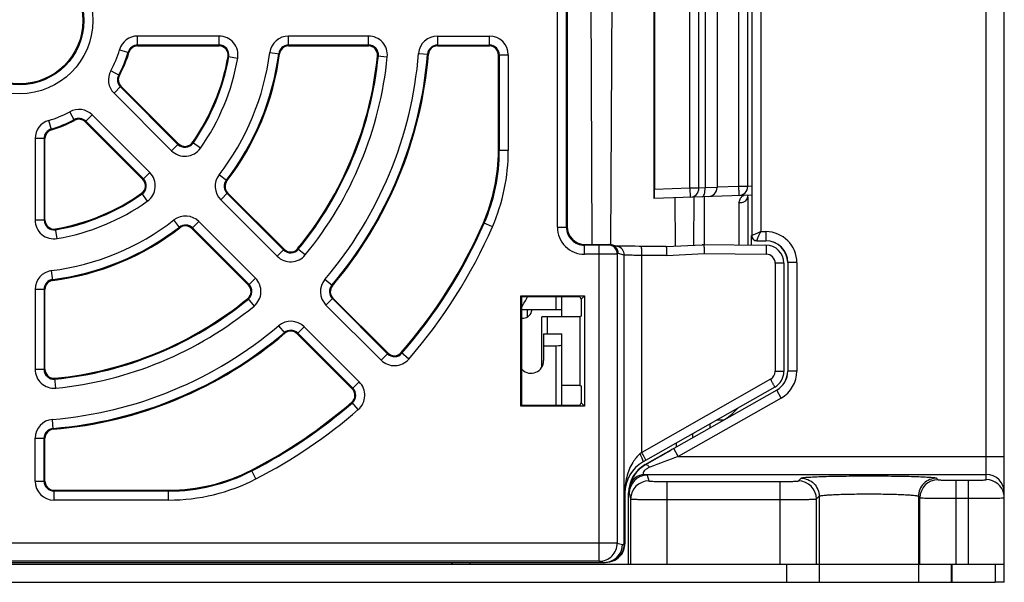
# Model space of a CAD drawing. Header units: millimetres. Extents: x 0 to 1132, y 0 to 772.
# Tile 7 of 39: x 146 to 200, y 277 to 309. Entities that reach past the tile are written whole.
import ezdxf

# ---------------------------------------------------------------- set-up
doc = ezdxf.new("R2010")
doc.units = ezdxf.units.MM
doc.header["$LTSCALE"] = 60.775
doc.layers.add('03_ALL_AXES', color=7, linetype='CONTINUOUS')
doc.layers.add('07_ALL_FEATURES', color=7, linetype='CONTINUOUS')

msp = doc.modelspace()

# ---------------------------------------------------------------- linework, layer by layer
at = {"layer": '03_ALL_AXES', "linetype": 'Continuous'}
for p, q in [((184.451, 317.837), (184.451, 299.258)), ((184.455, 286.398), (184.82, 286.398))]:
    msp.add_line(p, q, dxfattribs=at)
at = {"layer": '07_ALL_FEATURES', "linetype": 'Continuous'}
for p, q in [((200.351, 277.398), (200.351, 339.677)), ((199.351, 283.082), (199.351, 338.711)), ((178.573, 296.083), (178.704, 321.037)), ((177.399, 320.998), (177.529, 296.098)), ((186.369, 320.498), (186.369, 296.598)), ((175.616, 297.062), (175.616, 320.033)), ((176.116, 297.062), (176.116, 320.033)), ((176.151, 319.998), (176.151, 297.097)), ((186.869, 320.28), (186.869, 296.815)), ((180.951, 318.442), (180.951, 298.653)), ((180.995, 317.94), (180.995, 299.155)), ((182.951, 299.224), (182.951, 317.872)), ((183.451, 299.224), (183.451, 317.872)), ((183.785, 317.848), (183.785, 299.247)), ((185.66, 299.318), (185.66, 317.777)), ((186.151, 299.318), (186.151, 317.777)), ((156.889, 307.643), (152.38, 307.643)), ((152.38, 307.098), (152.38, 307.643)), ((156.889, 307.098), (156.889, 307.643)), ((165.158, 307.643), (160.73, 307.643)), ((160.73, 307.098), (160.73, 307.643)), ((165.158, 307.098), (165.158, 307.643)), ((168.973, 307.643), (171.851, 307.643)), ((168.973, 307.643), (168.973, 307.098)), ((171.851, 307.098), (171.851, 307.643)), ((151.376, 306.89), (151.9, 306.737)), ((156.889, 307.145), (152.38, 307.145)), ((152.38, 307.098), (156.889, 307.098)), ((165.158, 307.145), (160.73, 307.145)), ((160.73, 307.098), (165.158, 307.098)), ((168.973, 307.145), (171.851, 307.145)), ((168.973, 307.098), (171.851, 307.098)), ((157.382, 306.513), (157.919, 306.42)), ((159.693, 306.73), (160.234, 306.661)), ((165.656, 306.549), (166.199, 306.495)), ((167.931, 306.683), (168.475, 306.638)), ((172.351, 306.598), (172.897, 306.598)), ((172.351, 301.304), (172.351, 306.598)), ((172.399, 306.598), (172.399, 301.304)), ((172.897, 306.598), (172.897, 301.304)), ((151.373, 305.465), (150.895, 305.728)), ((151.458, 304.871), (151.072, 304.485)), ((151.424, 304.837), (154.612, 301.649)), ((154.646, 301.683), (151.458, 304.871)), ((151.072, 304.485), (154.26, 301.297)), ((148.884, 302.975), (148.621, 303.454)), ((149.478, 302.891), (149.864, 303.277)), ((153.052, 300.089), (149.864, 303.277)), ((147.611, 302.448), (147.459, 302.972)), ((149.478, 302.891), (152.666, 299.703)), ((152.7, 299.736), (149.512, 302.924)), ((147.251, 301.968), (146.706, 301.968)), ((146.706, 301.968), (146.706, 297.46)), ((147.204, 301.968), (147.204, 297.46)), ((147.251, 297.46), (147.251, 301.968)), ((154.26, 301.297), (154.646, 301.683)), ((155.854, 301.433), (155.408, 301.748)), ((172.897, 301.304), (172.351, 301.304)), ((152.666, 299.703), (153.052, 300.089)), ((157.32, 299.626), (156.889, 299.96)), ((182.951, 299.224), (180.995, 299.155)), ((183.451, 299.224), (182.951, 299.224)), ((182.951, 299.224), (182.969, 298.724)), ((183.785, 299.247), (183.451, 299.224)), ((184.451, 299.258), (183.785, 299.247)), ((185.66, 299.318), (184.451, 299.276)), ((186.151, 299.318), (185.66, 299.318)), ((186.351, 299.332), (186.151, 299.318)), ((152.601, 298.941), (152.916, 298.495)), ((157.362, 298.966), (156.976, 298.58)), ((157.329, 298.933), (160.459, 295.802)), ((160.493, 295.836), (157.362, 298.966)), ((186.351, 298.842), (180.951, 298.653)), ((182.115, 298.694), (182.129, 296.024)), ((183.173, 296.072), (183.187, 298.723)), ((186.145, 298.694), (186.157, 298.745)), ((186.151, 298.721), (186.151, 296.076)), ((186.157, 298.745), (186.179, 298.826)), ((186.179, 298.826), (186.182, 298.836)), ((156.976, 298.58), (160.107, 295.45)), ((146.706, 297.46), (147.251, 297.46)), ((154.723, 297.028), (154.389, 297.46)), ((155.382, 296.986), (155.768, 297.372)), ((158.899, 294.241), (155.768, 297.372)), ((172.018, 297.089), (171.518, 297.307)), ((175.616, 297.062), (176.116, 297.062)), ((176.116, 297.062), (176.151, 297.097)), ((147.929, 296.429), (147.836, 296.967)), ((155.382, 296.986), (158.513, 293.856)), ((158.547, 293.889), (155.416, 297.02)), ((186.36, 296.074), (186.36, 296.598)), ((186.869, 296.815), (187.151, 296.815)), ((187.151, 296.815), (187.151, 296.315)), ((177.116, 296.062), (177.151, 296.098)), ((177.932, 296.062), (177.116, 296.062)), ((177.116, 295.563), (177.116, 296.062)), ((177.151, 296.098), (178.484, 296.098)), ((177.932, 278.567), (177.932, 296.062)), ((178.484, 296.098), (178.431, 296.071)), ((178.941, 295.999), (178.605, 296.083)), ((178.9, 296.01), (178.894, 296.01)), ((178.931, 296.009), (178.9, 296.01)), ((178.971, 296.009), (178.931, 296.009)), ((179.048, 296.007), (178.971, 296.009)), ((179.145, 296.006), (179.048, 296.007)), ((179.262, 296.005), (179.145, 296.006)), ((179.4, 296.004), (179.262, 296.005)), ((179.557, 296.003), (179.4, 296.004)), ((179.733, 296.002), (179.557, 296.003)), ((179.925, 296.002), (179.733, 296.002)), ((180.131, 296.001), (179.925, 296.002)), ((181.635, 296.001), (180.131, 296.001)), ((181.635, 296.001), (183.639, 296.093)), ((183.635, 296.098), (187.16, 296.067)), ((186.651, 296.315), (187.151, 296.315)), ((160.107, 295.45), (160.493, 295.836)), ((161.655, 295.526), (161.233, 295.872)), ((177.932, 295.563), (177.116, 295.563)), ((178.984, 295.597), (178.931, 295.571)), ((178.931, 295.571), (178.931, 279.567)), ((179.319, 295.514), (178.984, 295.597)), ((179.319, 279.525), (179.319, 295.514)), ((181.663, 295.501), (180.283, 295.501)), ((180.283, 284.592), (180.283, 295.501)), ((181.663, 295.501), (183.741, 295.597)), ((183.741, 295.597), (187.173, 295.567)), ((188.151, 295.067), (187.669, 295.067)), ((187.669, 295.067), (187.669, 289.079)), ((188.151, 295.067), (188.151, 289.079)), ((188.869, 295.098), (188.369, 295.098)), ((188.369, 295.098), (188.369, 289.096)), ((188.869, 295.098), (188.869, 289.096)), ((147.688, 294.114), (147.619, 294.656)), ((158.513, 293.856), (158.899, 294.241)), ((163.163, 293.815), (162.747, 294.168)), ((147.251, 293.618), (146.706, 293.618)), ((146.706, 293.618), (146.706, 289.191)), ((147.204, 293.618), (147.204, 289.191)), ((147.251, 289.191), (147.251, 293.618)), ((173.596, 293.252), (177.106, 293.252)), ((173.64, 293.209), (173.596, 293.252)), ((173.596, 287.143), (173.596, 293.252)), ((177.106, 293.252), (176.922, 293.068)), ((177.106, 293.252), (177.106, 287.143)), ((158.477, 293.116), (158.823, 292.694)), ((162.805, 292.752), (163.191, 293.138)), ((165.854, 289.703), (162.805, 292.752)), ((166.206, 290.055), (163.157, 293.104)), ((166.24, 290.089), (163.191, 293.138)), ((176.851, 293.209), (173.64, 293.209)), ((173.64, 287.186), (173.64, 293.209)), ((175.551, 292.498), (175.551, 293.209)), ((175.851, 292.092), (175.851, 293.209)), ((176.851, 293.209), (176.922, 293.068)), ((176.922, 293.068), (176.922, 292.127)), ((173.64, 292.498), (175.851, 292.498)), ((173.952, 292.087), (173.955, 292.498)), ((174.187, 292.397), (174.213, 292.498)), ((176.922, 292.127), (176.851, 292.092)), ((160.181, 291.602), (160.534, 291.186)), ((174.759, 289.327), (174.759, 292.089)), ((176.851, 292.092), (175.059, 292.092)), ((175.059, 291.148), (175.059, 292.092)), ((176.851, 292.092), (176.851, 288.303)), ((161.597, 291.544), (161.211, 291.158)), ((161.211, 291.158), (164.26, 288.109)), ((161.245, 291.191), (164.294, 288.142)), ((161.597, 291.544), (164.646, 288.494)), ((174.851, 291.148), (175.851, 291.148)), ((174.851, 291.148), (174.851, 289.673)), ((175.851, 287.186), (175.851, 291.148)), ((174.851, 290.498), (175.551, 290.498)), ((175.551, 287.186), (175.551, 290.498)), ((165.854, 289.703), (166.24, 290.089)), ((167.382, 289.756), (166.971, 290.114)), ((146.706, 289.191), (147.251, 289.191)), ((173.64, 289.194), (173.656, 289.178)), ((188.151, 289.079), (187.669, 289.079)), ((188.869, 289.096), (188.369, 289.096)), ((147.854, 288.15), (147.8, 288.693)), ((164.26, 288.109), (164.646, 288.494)), ((187.416, 288.645), (180.283, 284.592)), ((176.851, 288.303), (175.851, 288.303)), ((176.851, 288.303), (176.922, 288.268)), ((176.922, 288.268), (176.922, 287.327)), ((187.645, 288.21), (180.363, 284.073)), ((187.753, 288.037), (182.051, 284.798)), ((188, 287.603), (187.753, 288.037)), ((164.593, 286.966), (164.235, 287.378)), ((176.851, 287.186), (176.922, 287.327)), ((176.922, 287.327), (177.106, 287.143)), ((188, 287.603), (182.298, 284.363)), ((173.64, 287.186), (173.596, 287.143)), ((177.106, 287.143), (173.596, 287.143)), ((176.851, 287.186), (173.64, 287.186)), ((147.71, 285.874), (147.666, 286.418)), ((184.045, 286.165), (184.047, 285.95)), ((183.118, 285.422), (183.119, 285.638)), ((146.706, 285.375), (147.251, 285.375)), ((146.706, 282.998), (146.706, 285.375)), ((147.204, 282.998), (147.204, 285.375)), ((147.251, 282.998), (147.251, 285.375)), ((182.186, 285.108), (182.188, 284.893)), ((180.283, 284.592), (180.183, 284.507)), ((180.464, 283.914), (182.044, 284.812)), ((182.298, 284.363), (182.051, 284.798)), ((180.565, 283.951), (180.482, 283.903)), ((180.615, 283.979), (180.565, 283.951)), ((180.841, 284.108), (180.615, 283.979)), ((181.272, 284.354), (180.841, 284.108)), ((182.298, 284.363), (200.351, 284.363)), ((158.929, 283.124), (158.679, 283.609)), ((180.464, 283.914), (180.482, 283.903)), ((146.706, 282.998), (147.251, 282.998)), ((180.416, 283.364), (199.351, 283.364)), ((180.59, 283.327), (180.669, 283.012)), ((181.669, 282.977), (187.952, 282.977)), ((181.669, 282.977), (181.669, 278.398)), ((187.952, 278.398), (187.952, 282.977)), ((188.951, 283.011), (189.101, 283.161)), ((196.601, 283.161), (196.682, 283.081)), ((197.681, 283.047), (198.351, 283.047)), ((197.681, 278.398), (197.681, 283.047)), ((198.351, 283.047), (198.351, 278.398)), ((147.751, 282.498), (154.097, 282.498)), ((147.751, 281.952), (147.751, 282.498)), ((154.097, 282.45), (147.751, 282.45)), ((154.097, 281.952), (154.097, 282.498)), ((179.351, 282.334), (179.34, 282.334)), ((179.34, 282.334), (179.34, 279.719)), ((179.351, 282.334), (179.351, 279.527)), ((179.553, 282.349), (179.591, 282.327)), ((179.553, 278.398), (179.553, 282.349)), ((179.59, 282.335), (179.591, 282.327)), ((179.591, 282.327), (179.669, 282.012)), ((154.097, 281.952), (147.751, 281.952)), ((179.669, 282.012), (179.669, 278.398)), ((181.669, 281.978), (187.952, 281.978)), ((189.95, 282.012), (190.101, 282.162)), ((189.95, 278.398), (189.95, 282.012)), ((190.101, 282.162), (190.101, 277.398)), ((195.601, 282.162), (195.682, 282.081)), ((195.601, 282.162), (195.601, 278.398)), ((195.682, 278.398), (195.682, 282.081)), ((197.681, 282.048), (198.351, 282.048)), ((179.34, 279.719), (179.34, 279.525)), ((178.931, 279.567), (112.771, 279.567)), ((178.931, 279.567), (179.21, 279.498)), ((179.21, 279.498), (179.319, 279.525)), ((179.34, 279.525), (179.319, 279.525)), ((113.491, 278.498), (178.211, 278.498)), ((177.932, 278.567), (113.771, 278.567)), ((169.802, 278.398), (169.711, 278.498)), ((177.932, 278.567), (178.211, 278.498)), ((178.453, 278.527), (178.557, 278.553)), ((101.601, 278.398), (200.351, 278.398)), ((188.301, 278.398), (188.301, 277.398)), ((195.601, 278.398), (195.601, 277.398)), ((197.401, 278.398), (197.401, 277.398)), ((197.451, 278.398), (197.451, 277.398)), ((199.851, 278.398), (199.851, 277.398)), ((91.851, 277.398), (199.851, 277.398)), ((200.351, 277.398), (199.851, 277.398))]:
    msp.add_line(p, q, dxfattribs=at)
for radius in [4.046, 3.548, 3.5]:
    msp.add_circle((145.851, 308.498), radius, dxfattribs=at)
for centre, radius, start, end in [((152.38, 306.598), 1.046, 90, 163.7749), ((156.889, 306.598), 1.046, 350.2329, 90), ((160.73, 306.598), 1.046, 90, 172.723), ((165.158, 306.598), 1.046, 354.3795, 90), ((168.973, 306.598), 1.046, 90, 175.3024), ((171.851, 306.598), 1.046, 0, 90), ((145.851, 308.498), 5.754, 331.2251, 343.7749), ((152.38, 306.598), 0.548, 90, 163.7749), ((152.38, 306.598), 0.5, 90, 163.7749), ((156.889, 306.598), 0.548, 350.2329, 90), ((156.889, 306.598), 0.5, 350.2329, 90), ((160.73, 306.598), 0.548, 90, 172.723), ((160.73, 306.598), 0.5, 90, 172.723), ((165.158, 306.598), 0.548, 354.3795, 90), ((165.158, 306.598), 0.5, 354.3795, 90), ((168.973, 306.598), 0.548, 90, 175.3024), ((168.973, 306.598), 0.5, 90, 175.3024), ((171.851, 306.598), 0.548, 0, 90), ((171.851, 306.598), 0.5, 0, 90), ((145.851, 308.498), 6.252, 331.2251, 343.7749), ((145.851, 308.498), 6.3, 331.2251, 343.7749), ((145.851, 308.498), 11.7, 324.7671, 350.2329), ((145.851, 308.498), 11.748, 324.7671, 350.2329), ((145.851, 308.498), 12.246, 324.7671, 350.2329), ((145.851, 308.498), 13.954, 322.277, 352.723), ((145.851, 308.498), 14.452, 322.277, 352.723), ((145.851, 308.498), 14.5, 322.277, 352.723), ((145.851, 308.498), 19.9, 320.6205, 354.3795), ((145.851, 308.498), 19.948, 320.6205, 354.3795), ((145.851, 308.498), 20.446, 320.6205, 354.3795), ((145.851, 308.498), 22.154, 319.6976, 355.3024), ((145.851, 308.498), 22.652, 319.6976, 355.3024), ((145.851, 308.498), 22.7, 319.6976, 355.3024), ((151.811, 305.224), 1.046, 151.2251, 225), ((151.811, 305.224), 0.548, 151.2251, 225), ((151.811, 305.224), 0.5, 151.2251, 225), ((149.124, 302.537), 1.046, 45, 118.7749), ((145.851, 308.498), 5.754, 286.2251, 298.7749), ((149.124, 302.537), 0.548, 45, 118.7749), ((149.124, 302.537), 0.5, 45, 118.7749), ((147.751, 301.968), 1.046, 106.2251, 180), ((147.751, 301.968), 0.548, 106.2251, 180), ((145.851, 308.498), 6.252, 286.2251, 298.7749), ((145.851, 308.498), 6.3, 286.2251, 298.7749), ((147.751, 301.968), 0.5, 106.2251, 180), ((154.999, 302.036), 1.046, 225, 324.7671), ((154.999, 302.036), 0.548, 225, 324.7671), ((154.999, 302.036), 0.5, 225, 324.7671), ((162.351, 301.304), 10, 336.4435, 0), ((162.351, 301.304), 10.048, 336.4435, 0), ((162.351, 301.304), 10.546, 336.4435, 0), ((152.312, 299.349), 1.046, 305.2329, 45), ((157.716, 299.32), 1.046, 142.277, 225), ((152.312, 299.349), 0.5, 305.2329, 45), ((152.312, 299.349), 0.548, 305.2329, 45), ((157.716, 299.32), 0.548, 142.277, 225), ((157.716, 299.32), 0.5, 142.277, 225), ((182.951, 299.224), 0.5, 272, 360), ((183.951, 299.258), 0.5, 272, 359.9999), ((185.651, 299.318), 0.5, 272, 0), ((145.851, 308.498), 11.7, 279.7671, 305.2329), ((145.851, 308.498), 11.748, 279.7671, 305.2329), ((145.851, 308.498), 12.246, 279.7671, 305.2329), ((155.029, 296.633), 1.046, 45, 127.723), ((147.751, 297.46), 1.046, 180, 279.7671), ((147.751, 297.46), 0.548, 180, 279.7671), ((147.751, 297.46), 0.5, 180, 279.7671), ((145.851, 308.498), 13.954, 277.277, 307.723), ((145.851, 308.498), 14.452, 277.277, 307.723), ((145.851, 308.498), 14.5, 277.277, 307.723), ((155.029, 296.633), 0.548, 45, 127.723), ((155.029, 296.633), 0.5, 45, 127.723), ((145.851, 308.498), 28, 318.9618, 336.4435), ((145.851, 308.498), 28.048, 318.9618, 336.4435), ((145.851, 308.498), 28.546, 318.9618, 336.4435), ((177.116, 297.062), 1.5, 179.999, 270.0011), ((177.116, 297.062), 1, 179.9843, 270.0157), ((186.651, 296.598), 0.291, 180, 270), ((186.651, 296.597), 0.282, 179.9776, 270.0224), ((187.151, 295.098), 1.717, 0, 90), ((178.431, 295.571), 0.5, 0.029, 89.9448), ((178.484, 295.595), 0.502, 75.9816, 89.9295), ((178.484, 295.598), 0.5, 359.9952, 75.9573), ((178.819, 295.514), 0.5, 359.9664, 75.9208), ((187.151, 295.098), 1.217, 0, 90), ((187.151, 295.098), 1.209, 0, 90), ((187.151, 295.067), 1, 0, 89.5), ((160.847, 296.189), 1.046, 225, 320.6205), ((160.847, 296.189), 0.548, 225, 320.6205), ((160.847, 296.189), 0.5, 225, 320.6205), ((187.169, 295.067), 0.5, 0.0114, 89.4886), ((147.751, 293.618), 1.046, 97.277, 180), ((147.751, 293.618), 0.548, 97.277, 180), ((147.751, 293.618), 0.5, 97.277, 180), ((158.16, 293.502), 0.5, 309.3795, 45), ((158.16, 293.502), 0.548, 309.3795, 45), ((158.16, 293.502), 1.046, 309.3795, 45), ((163.544, 293.491), 1.046, 139.6976, 225), ((163.544, 293.491), 0.548, 139.6976, 225), ((163.544, 293.491), 0.5, 139.6976, 225), ((145.851, 308.498), 19.9, 275.6205, 309.3795), ((145.851, 308.498), 19.948, 275.6205, 309.3795), ((145.851, 308.498), 20.446, 275.6205, 309.3795), ((145.851, 308.498), 32, 330.2741, 331.4598), ((173.702, 292.519), 0.5, 262.8399, 345.8685), ((145.851, 308.498), 22.154, 274.6976, 310.3024), ((160.857, 290.804), 1.046, 45, 130.3024), ((145.851, 308.498), 22.652, 274.6976, 310.3024), ((145.851, 308.498), 22.7, 274.6976, 310.3024), ((160.857, 290.804), 0.548, 45, 130.3024), ((160.857, 290.804), 0.5, 45, 130.3024), ((166.594, 290.442), 0.548, 225, 318.9618), ((166.594, 290.442), 0.5, 225, 318.9618), ((166.594, 290.442), 1.046, 225, 318.9618), ((174.151, 289.673), 0.7, 225, 0), ((147.751, 289.191), 1.046, 180, 275.6205), ((147.751, 289.191), 0.548, 180, 275.6205), ((147.751, 289.191), 0.5, 180, 275.6205), ((187.169, 289.08), 0.5, 299.61, 359.9945), ((187.151, 289.079), 1, 299.6045, 0), ((187.151, 289.096), 1.209, 299.6045, 0), ((187.151, 289.096), 1.217, 299.6045, 0), ((187.151, 289.096), 1.717, 299.6045, 0), ((163.907, 287.755), 1.046, 311.0382, 45), ((163.907, 287.755), 0.5, 311.0382, 45), ((163.907, 287.755), 0.548, 311.0382, 45), ((145.851, 308.498), 28, 297.266, 311.0382), ((145.851, 308.498), 28.048, 297.266, 311.0382), ((145.851, 308.498), 28.546, 297.266, 311.0382), ((183.151, 289.123), 3.209, 299.6045, 319.3029), ((147.751, 285.375), 1.046, 94.6976, 180), ((147.751, 285.375), 0.548, 94.6976, 180), ((147.751, 285.375), 0.5, 94.6976, 180), ((181.351, 282.334), 2, 119.6045, 180), ((442.78, -403.388), 735.426, 110.743918, 110.874711), ((154.097, 292.498), 10, 270, 297.266), ((154.097, 292.498), 10.048, 270, 297.266), ((181.371, 282.348), 1.791, 119.7519, 132.1679), ((147.751, 282.998), 1.046, 180, 270), ((147.751, 282.998), 0.548, 180, 270), ((147.751, 282.998), 0.5, 180, 270), ((154.097, 292.498), 10.546, 270, 297.266), ((180.591, 282.327), 1, 90.0047, 179.9625), ((180.669, 282.012), 1, 90.0047, 179.9626), ((188.949, 282.01), 1.001, 0.0842, 89.9158), ((196.683, 282.08), 1.001, 90.0842, 179.9158), ((199.351, 282.364), 1, 0.0175, 90.0175), ((199.351, 282.082), 1, 11.2594, 90.0155), ((199.351, 282.082), 1, 0.0493, 11.2862), ((178.21, 279.497), 1, 284.0449, 0.0122), ((178.315, 279.528), 1.004, 288.9711, 346.9967), ((178.348, 279.528), 1.003, 296.6299, 345.4284), ((178.338, 279.528), 1.003, 297.3609, 346.068), ((178.318, 279.525), 1.001, 347.0837, 359.9545), ((178.341, 279.526), 0.999, 346.1001, 355.0633), ((178.348, 279.527), 1.003, 345.4519, 354.8822), ((178.341, 279.526), 1, 355.0672, 359.9109), ((178.351, 279.527), 1, 354.8851, 359.997), ((169.351, 278.898), 1.5, 340.4966, 344.5234), ((178.21, 279.502), 1.005, 270.0324, 283.9997), ((178.346, 279.534), 1.01, 277.1055, 283.0802), ((178.334, 279.535), 1.01, 278.7287, 283.4116), ((178.314, 279.528), 1.005, 282.6143, 284.0172), ((178.313, 279.532), 1.009, 284.0196, 289.0255), ((178.335, 279.531), 1.007, 283.4163, 286.0344), ((178.347, 279.531), 1.007, 283.0857, 287.5587), ((178.334, 279.535), 1.01, 286.0414, 297.368), ((178.346, 279.531), 1.007, 287.5659, 296.6337)]:
    msp.add_arc(centre, radius, start, end, dxfattribs=at)
for centre, major_axis, ratio, start_param, end_param in [((180.986, 299.155), (0, 0.5), 0.017444, -3.140983, -1.570187), ((177.151, 297.098), (-0.707, -0.707), 0.999695, -0.785246, 0.785246), ((175.059, 292.089), (0.3, 0), 0.008727, 1.570796, 3.141177), ((175.551, 290.55), (0.3, 0), 0.173333, -1.570796, 0), ((181.353, 282.349), (-1.169, 1.369), 0.999878, -0.189889, 0.864167)]:
    msp.add_ellipse(centre, major_axis=major_axis, ratio=ratio, start_param=start_param, end_param=end_param, dxfattribs=at)
for points, knots in [([(183.635, 298.747), (183.66, 298.748), (183.716, 298.797), (183.755, 298.909), (183.783, 299.065), (183.786, 299.184), (183.785, 299.247)], [0, 0, 0, 0, 0.134374, 0.352927, 0.652971, 1, 1, 1, 1]), ([(185.669, 298.818), (185.669, 298.818), (185.669, 298.823), (185.67, 298.829), (185.67, 298.842), (185.671, 298.866), (185.671, 298.908), (185.67, 298.969), (185.668, 299.044), (185.665, 299.162), (185.662, 299.254), (185.66, 299.318)], [0, 0, 0, 0, 0.005136, 0.019651, 0.043512, 0.076559, 0.169041, 0.293283, 0.444694, 0.617553, 1, 1, 1, 1]), ([(183.749, 296.097), (183.751, 296.097), (183.748, 296.11), (183.752, 296.125), (183.752, 296.159), (183.753, 296.201), (183.754, 296.258), (183.756, 296.353), (183.757, 296.498), (183.758, 296.697), (183.759, 296.924), (183.76, 297.17), (183.76, 297.426), (183.76, 297.681), (183.759, 297.927), (183.758, 298.153), (183.757, 298.351), (183.756, 298.496), (183.754, 298.591), (183.753, 298.647), (183.752, 298.689), (183.752, 298.723), (183.748, 298.738), (183.751, 298.751), (183.749, 298.751)], [0, 0, 0, 0, 0.002452, 0.009672, 0.021614, 0.038186, 0.059206, 0.084472, 0.146766, 0.222665, 0.309239, 0.403143, 0.50072, 0.598225, 0.691931, 0.778245, 0.853867, 0.915912, 0.941078, 0.962009, 0.978496, 0.990391, 0.997572, 1, 1, 1, 1]), ([(185.659, 298.42), (185.668, 298.45), (185.701, 298.55), (185.745, 298.649), (185.787, 298.711)], [0, 0, 0, 0, 0.29017, 1, 1, 1, 1]), ([(185.659, 298.42), (185.768, 298.416), (185.934, 298.443), (186.086, 298.567), (186.133, 298.642), (186.142, 298.679)], [0, 0, 0, 0, 0.561135, 0.807743, 1, 1, 1, 1]), ([(185.787, 298.711), (185.796, 298.724), (185.828, 298.767), (185.871, 298.805), (185.907, 298.819)], [0, 0, 0, 0, 0.295441, 1, 1, 1, 1]), ([(185.659, 298.42), (185.658, 298.313), (185.655, 298.079), (185.652, 297.712), (185.65, 297.322), (185.65, 296.997), (185.649, 296.752), (185.649, 296.588), (185.65, 296.443), (185.65, 296.32), (185.651, 296.232), (185.652, 296.174), (185.652, 296.141), (185.653, 296.116), (185.653, 296.096), (185.656, 296.088), (185.654, 296.08), (185.656, 296.08)], [0, 0, 0, 0, 0.137716, 0.299364, 0.471034, 0.63788, 0.71494, 0.785481, 0.847979, 0.901074, 0.94361, 0.960624, 0.97468, 0.985689, 0.993596, 0.998371, 1, 1, 1, 1]), ([(186.869, 296.815), (186.809, 296.785), (186.694, 296.734), (186.542, 296.664), (186.434, 296.629), (186.384, 296.598), (186.369, 296.598)], [0, 0, 0, 0, 0.367829, 0.690142, 0.916186, 1, 1, 1, 1]), ([(186.651, 296.315), (186.653, 296.33), (186.681, 296.381), (186.718, 296.489), (186.788, 296.641), (186.839, 296.755), (186.869, 296.815)], [0, 0, 0, 0, 0.08383, 0.309823, 0.632141, 1, 1, 1, 1]), ([(178.431, 296.071), (178.427, 296.069), (178.412, 296.07), (178.383, 296.067), (178.336, 296.066), (178.246, 296.064), (178.11, 296.063), (177.994, 296.062), (177.932, 296.062)], [0, 0, 0, 0, 0.025251, 0.086174, 0.180627, 0.305197, 0.625262, 1, 1, 1, 1]), ([(180.283, 295.501), (180.283, 295.565), (180.283, 295.658), (180.28, 295.775), (180.279, 295.851), (180.276, 295.911), (180.274, 295.96), (180.269, 295.982), (180.269, 296.001), (180.266, 296.001)], [0, 0, 0, 0, 0.381897, 0.554534, 0.705761, 0.829911, 0.922432, 0.979567, 1, 1, 1, 1]), ([(181.634, 296.001), (181.634, 296.001), (181.637, 295.996), (181.636, 295.99), (181.64, 295.978), (181.643, 295.953), (181.647, 295.911), (181.65, 295.85), (181.654, 295.775), (181.659, 295.657), (181.662, 295.565), (181.663, 295.501)], [0, 0, 0, 0, 0.004955, 0.019703, 0.043852, 0.077093, 0.169641, 0.293834, 0.445154, 0.617901, 1, 1, 1, 1]), ([(183.64, 296.098), (183.654, 296.097), (183.678, 296.096), (183.706, 296.094), (183.728, 296.082), (183.724, 296.063), (183.721, 296.044), (183.724, 296.019), (183.727, 295.99), (183.73, 295.944), (183.733, 295.878), (183.738, 295.757), (183.74, 295.662), (183.741, 295.597)], [0, 0, 0, 0, 0.070268, 0.124414, 0.153726, 0.18063, 0.216206, 0.259441, 0.310347, 0.368147, 0.502261, 0.656537, 1, 1, 1, 1]), ([(187.16, 296.067), (187.163, 296.067), (187.163, 296.047), (187.168, 296.025), (187.169, 295.976), (187.171, 295.916), (187.173, 295.841), (187.174, 295.723), (187.174, 295.631), (187.173, 295.567)], [0, 0, 0, 0, 0.020394, 0.077504, 0.170005, 0.294151, 0.445381, 0.61803, 1, 1, 1, 1]), ([(178.931, 295.571), (178.923, 295.569), (178.894, 295.57), (178.834, 295.567), (178.741, 295.566), (178.561, 295.564), (178.288, 295.563), (178.056, 295.563), (177.932, 295.563)], [0, 0, 0, 0, 0.025102, 0.085974, 0.180416, 0.305004, 0.625154, 1, 1, 1, 1]), ([(180.283, 295.501), (180.162, 295.501), (179.986, 295.502), (179.762, 295.503), (179.619, 295.505), (179.501, 295.507), (179.411, 295.508), (179.355, 295.512), (179.326, 295.511), (179.319, 295.514)], [0, 0, 0, 0, 0.377195, 0.547233, 0.696787, 0.820681, 0.914476, 0.974932, 1, 1, 1, 1]), ([(187.645, 288.21), (187.648, 288.212), (187.637, 288.228), (187.632, 288.249), (187.608, 288.291), (187.582, 288.344), (187.547, 288.409), (187.491, 288.51), (187.447, 288.59), (187.416, 288.645)], [0, 0, 0, 0, 0.020053, 0.076862, 0.169017, 0.292844, 0.443884, 0.616594, 1, 1, 1, 1]), ([(180.183, 284.507), (180.028, 284.374), (179.708, 283.981), (179.411, 283.228), (179.34, 282.633), (179.34, 282.334)], [0, 0, 0, 0, 0.256659, 0.624457, 1, 1, 1, 1]), ([(180.363, 284.073), (180.367, 284.075), (180.37, 284.092), (180.36, 284.136), (180.326, 284.226), (180.265, 284.356), (180.213, 284.455), (180.183, 284.507)], [0, 0, 0, 0, 0.02952, 0.088658, 0.30202, 0.620088, 1, 1, 1, 1]), ([(180.479, 284.233), (180.467, 284.257), (180.404, 284.377), (180.338, 284.496), (180.283, 284.592)], [0, 0, 0, 0, 0.191615, 1, 1, 1, 1]), ([(180.513, 284.157), (180.514, 284.158), (180.509, 284.168), (180.506, 284.18), (180.493, 284.205), (180.485, 284.223), (180.479, 284.233)], [0, 0, 0, 0, 0.069129, 0.260234, 0.572437, 1, 1, 1, 1]), ([(180.168, 283.676), (180.083, 283.598), (179.836, 283.327), (179.677, 282.981), (179.627, 282.736)], [0, 0, 0, 0, 0.315974, 1, 1, 1, 1]), ([(180.556, 283.68), (180.508, 283.649), (180.43, 283.586), (180.354, 283.487), (180.351, 283.389), (180.397, 283.366), (180.416, 283.364)], [0, 0, 0, 0, 0.404913, 0.694643, 0.863714, 1, 1, 1, 1]), ([(180.729, 283.767), (180.688, 283.813), (180.624, 283.882), (180.513, 283.92), (180.482, 283.903)], [0, 0, 0, 0, 0.636006, 1, 1, 1, 1]), ([(180.416, 283.364), (180.238, 283.363), (179.874, 283.235), (179.667, 282.909), (179.627, 282.736)], [0, 0, 0, 0, 0.500946, 1, 1, 1, 1]), ([(180.416, 283.364), (180.451, 283.357), (180.505, 283.351), (180.556, 283.336), (180.588, 283.334), (180.59, 283.327)], [0, 0, 0, 0, 0.5933, 0.863054, 1, 1, 1, 1]), ([(180.669, 283.012), (180.671, 283.005), (180.708, 283.006), (180.756, 282.995), (180.853, 282.993), (180.973, 282.986), (181.123, 282.983), (181.358, 282.978), (181.542, 282.977), (181.669, 282.977)], [0, 0, 0, 0, 0.021717, 0.079889, 0.172806, 0.297109, 0.448015, 0.619891, 1, 1, 1, 1]), ([(187.952, 282.977), (188.076, 282.977), (188.308, 282.979), (188.582, 282.984), (188.76, 282.992), (188.855, 282.995), (188.912, 283.005), (188.945, 283.005), (188.951, 283.011)], [0, 0, 0, 0, 0.374372, 0.694132, 0.818613, 0.91306, 0.974162, 1, 1, 1, 1]), ([(189.101, 283.161), (189.102, 283.169), (189.136, 283.178), (189.185, 283.19), (189.279, 283.201), (189.402, 283.213), (189.56, 283.224), (189.831, 283.239), (190.239, 283.256), (190.798, 283.271), (191.437, 283.283), (192.129, 283.29), (192.606, 283.292), (192.849, 283.292)], [0, 0, 0, 0, 0.006269, 0.021407, 0.045739, 0.079127, 0.121254, 0.171769, 0.295956, 0.447007, 0.619119, 0.805917, 1, 1, 1, 1]), ([(189.101, 283.161), (189.356, 283.161), (189.887, 282.948), (190.101, 282.417), (190.101, 282.162)], [0, 0, 0, 0, 0.50008, 1, 1, 1, 1]), ([(192.849, 283.292), (193.092, 283.292), (193.569, 283.29), (194.262, 283.283), (194.901, 283.271), (195.462, 283.256), (195.87, 283.239), (196.141, 283.224), (196.3, 283.213), (196.423, 283.201), (196.517, 283.19), (196.567, 283.178), (196.6, 283.169), (196.601, 283.161)], [0, 0, 0, 0, 0.194018, 0.380791, 0.552907, 0.703978, 0.828191, 0.87872, 0.920859, 0.954255, 0.978588, 0.993725, 1, 1, 1, 1]), ([(196.601, 283.161), (196.346, 283.161), (195.815, 282.948), (195.601, 282.417), (195.601, 282.162)], [0, 0, 0, 0, 0.50008, 1, 1, 1, 1]), ([(196.682, 283.081), (196.688, 283.075), (196.72, 283.074), (196.777, 283.065), (196.872, 283.062), (197.051, 283.054), (197.325, 283.049), (197.556, 283.047), (197.681, 283.047)], [0, 0, 0, 0, 0.025854, 0.086934, 0.181385, 0.305863, 0.625613, 1, 1, 1, 1]), ([(198.351, 283.047), (198.479, 283.047), (198.664, 283.048), (198.899, 283.053), (199.05, 283.056), (199.17, 283.063), (199.268, 283.065), (199.312, 283.076), (199.351, 283.075), (199.351, 283.082)], [0, 0, 0, 0, 0.382082, 0.554638, 0.705878, 0.830111, 0.922506, 0.979652, 1, 1, 1, 1]), ([(179.627, 282.736), (179.606, 282.63), (179.59, 282.496), (179.589, 282.361), (179.59, 282.335)], [0, 0, 0, 0, 0.80647, 1, 1, 1, 1]), ([(179.669, 282.012), (179.671, 282.009), (179.689, 282.01), (179.715, 282.004), (179.766, 282.002), (179.865, 281.997), (180.033, 281.993), (180.279, 281.987), (180.577, 281.983), (181.047, 281.979), (181.415, 281.978), (181.669, 281.978)], [0, 0, 0, 0, 0.005862, 0.021036, 0.045476, 0.07901, 0.17192, 0.296317, 0.44738, 0.619453, 1, 1, 1, 1]), ([(187.952, 281.978), (188.201, 281.978), (188.564, 281.979), (189.028, 281.983), (189.324, 281.987), (189.569, 281.993), (189.757, 281.995), (189.875, 282.007), (189.935, 282.004), (189.95, 282.012)], [0, 0, 0, 0, 0.374754, 0.544804, 0.694828, 0.819392, 0.913831, 0.974753, 1, 1, 1, 1]), ([(190.101, 282.161), (190.101, 282.167), (190.123, 282.179), (190.161, 282.189), (190.228, 282.201), (190.364, 282.218), (190.593, 282.237), (190.93, 282.256), (191.341, 282.272), (191.989, 282.288), (192.499, 282.292), (192.849, 282.292)], [0, 0, 0, 0, 0.00668, 0.021732, 0.045883, 0.079079, 0.171392, 0.295385, 0.4464, 0.618623, 1, 1, 1, 1]), ([(192.849, 282.292), (193.201, 282.292), (193.71, 282.288), (194.359, 282.272), (194.771, 282.256), (195.108, 282.237), (195.338, 282.218), (195.474, 282.201), (195.542, 282.189), (195.579, 282.179), (195.601, 282.167), (195.601, 282.161)], [0, 0, 0, 0, 0.381279, 0.553502, 0.704537, 0.828558, 0.9209, 0.954106, 0.978263, 0.993317, 1, 1, 1, 1]), ([(195.682, 282.081), (195.697, 282.074), (195.758, 282.077), (195.875, 282.065), (196.063, 282.063), (196.308, 282.057), (196.605, 282.053), (197.068, 282.049), (197.431, 282.048), (197.681, 282.048)], [0, 0, 0, 0, 0.025255, 0.086167, 0.180607, 0.305173, 0.455196, 0.625246, 1, 1, 1, 1]), ([(198.351, 282.048), (198.606, 282.048), (198.977, 282.049), (199.448, 282.053), (199.748, 282.057), (199.992, 282.063), (200.16, 282.067), (200.258, 282.072), (200.309, 282.074), (200.331, 282.08), (200.351, 282.079), (200.351, 282.083)], [0, 0, 0, 0, 0.382528, 0.555292, 0.706707, 0.831047, 0.923433, 0.956519, 0.980385, 0.994878, 1, 1, 1, 1]), ([(177.932, 278.567), (178.062, 278.567), (178.324, 278.62), (178.656, 278.842), (178.879, 279.174), (178.931, 279.437), (178.931, 279.567)], [0, 0, 0, 0, 0.249961, 0.499918, 0.74993, 1, 1, 1, 1]), ([(179.351, 279.527), (179.351, 279.526), (179.346, 279.526), (179.343, 279.525), (179.34, 279.525)], [0, 0, 0, 0, 0.263842, 1, 1, 1, 1])]:
    msp.add_open_spline(points, degree=3, knots=knots, dxfattribs=at)
for points in [[(185.907, 298.819), (185.92, 298.824), (185.935, 298.827), (185.95, 298.828)], [(182.051, 284.798), (181.791, 284.65), (181.531, 284.502), (181.272, 284.354)], [(180.729, 283.767), (180.669, 283.744), (180.61, 283.715), (180.556, 283.68)]]:
    msp.add_open_spline(points, degree=3, dxfattribs=at)

doc.saveas('drawing.dxf')
